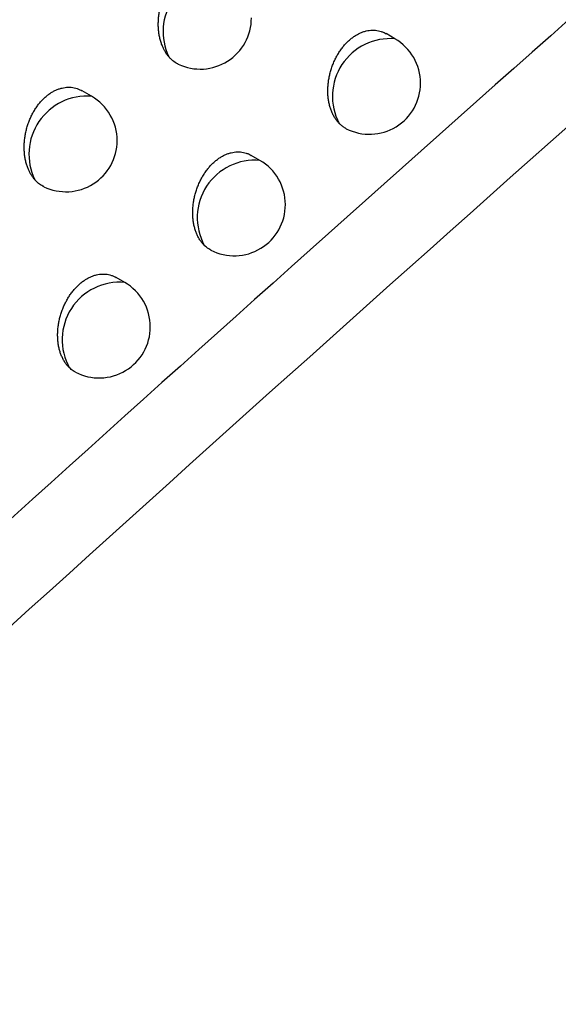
# Model space of a CAD drawing. Header units: millimetres. Extents: x -3.03 to 0.78, y -0.23 to 0.59.
# Tile 92 of 165: x 0.64584 to 0.6511, y -0.06966 to -0.06003. Entities that reach past the tile are written whole.
import ezdxf

# ---------------------------------------------------------------- set-up
doc = ezdxf.new("R2010")
doc.units = ezdxf.units.MM

msp = doc.modelspace()

# ---------------------------------------------------------------- linework, layer by layer
at = {"color": 7, "linetype": 'Continuous', "lineweight": 25}
for p, q in [((0.649509, -0.060219), (0.649422, -0.060168)), ((0.646544, -0.060781), (0.646452, -0.060727)), ((0.648188, -0.061407), (0.648103, -0.061358)), ((0.646868, -0.062601), (0.646784, -0.062552))]:
    msp.add_line(p, q, dxfattribs=at)
at = {"color": 9, "linetype": 'Continuous', "lineweight": 25}
for centre, radius, start, end in [((0.647812, -0.06015), 0.0005693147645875, 85.655434, 205.489369), ((0.649462, -0.060782), 0.0005645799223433, 85.193366, 207.917703), ((0.6465, -0.061347), 0.0005682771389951, 85.562567, 206.083224), ((0.64814, -0.061968), 0.0005631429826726, 85.058625, 208.625572), ((0.646818, -0.06316), 0.0005615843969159, 84.91069, 209.366717)]:
    msp.add_arc(centre, radius, start, end, dxfattribs=at)
at = {"color": 7, "linetype": 'Continuous', "lineweight": 25}
for centre, radius, start, end in [((0.647606, -0.060015), 0.0005, 244.635335, 0), ((0.649259, -0.060652), 0.0005, 360, 60.002688), ((0.649259, -0.060652), 0.0005, 243.075303, 360), ((0.646294, -0.061214), 0.0005000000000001, 0, 60.002688), ((0.646294, -0.061214), 0.0005000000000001, 244.226083, 0), ((0.647938, -0.06184), 0.0005000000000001, 0, 60.002688), ((0.647938, -0.06184), 0.0005000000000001, 242.708519, 0), ((0.646618, -0.063034), 0.0005, 0, 60.002688), ((0.646618, -0.063034), 0.0005, 242.35172, 0)]:
    msp.add_arc(centre, radius, start, end, dxfattribs=at)
for points, knots in [([(0.6271439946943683, -0.0917487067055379), (0.6316310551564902, -0.0876248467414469), (0.6361454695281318, -0.0835898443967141), (0.6452161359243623, -0.0757101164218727), (0.6497732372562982, -0.0718638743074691), (0.658931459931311, -0.0643594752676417), (0.6635344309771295, -0.0606997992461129), (0.6727653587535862, -0.0535813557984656), (0.6773951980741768, -0.050121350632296), (0.686684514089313, -0.0434014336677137), (0.6913459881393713, -0.0401383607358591), (0.7006731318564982, -0.0338275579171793), (0.705341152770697, -0.0307784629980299), (0.7193586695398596, -0.0219494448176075), (0.7287202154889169, -0.0164844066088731), (0.7381033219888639, -0.01145338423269)], [0, 0, 0, 0, 0.125, 0.125, 0.2500000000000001, 0.2500000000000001, 0.3750000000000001, 0.3750000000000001, 0.5000000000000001, 0.5000000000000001, 0.6250000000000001, 0.6250000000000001, 0.7500000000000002, 0.7500000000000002, 1, 1, 1, 1]), ([(0.7384158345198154, -0.016872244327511), (0.7306109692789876, -0.0210813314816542), (0.722802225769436, -0.0255984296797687), (0.7048443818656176, -0.0366910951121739), (0.6947047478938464, -0.0434752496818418), (0.6745479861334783, -0.0580056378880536), (0.6645308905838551, -0.0657518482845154), (0.6465682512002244, -0.0805993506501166), (0.6385888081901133, -0.0875460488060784), (0.630694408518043, -0.0947725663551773)], [3.109241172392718, 3.109241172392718, 3.109241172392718, 3.109241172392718, 3.17595934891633, 3.17595934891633, 3.2629390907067, 3.2629390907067, 3.349918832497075, 3.349918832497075, 3.420469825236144, 3.420469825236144, 3.420469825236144, 3.420469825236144]), ([(0.6371761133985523, -0.063695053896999), (0.6376279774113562, -0.0633393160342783), (0.6403604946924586, -0.061188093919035), (0.645116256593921, -0.0576016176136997), (0.6514757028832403, -0.0530531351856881), (0.6555662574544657, -0.0503472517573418), (0.6576124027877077, -0.0489937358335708)], [0, 0, 0, 0, 0.0673373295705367, 0.4072030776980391, 0.7034757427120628, 0.9999999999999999, 0.9999999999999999, 0.9999999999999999, 0.9999999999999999]), ([(0.6481168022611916, -0.0569150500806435), (0.6478830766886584, -0.0570810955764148), (0.6474140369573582, -0.0574143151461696), (0.6462427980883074, -0.0582533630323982), (0.6445866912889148, -0.0594547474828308), (0.6424330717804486, -0.061048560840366), (0.6402297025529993, -0.0627087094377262), (0.6387481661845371, -0.0638528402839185), (0.637998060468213, -0.0644321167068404)], [0, 0, 0, 0, 0.0688124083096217, 0.1380925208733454, 0.3452698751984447, 0.5579613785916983, 0.7761946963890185, 1, 1, 1, 1]), ([(0.6472985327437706, -0.0603946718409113), (0.6472928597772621, -0.0603877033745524), (0.6472814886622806, -0.0603737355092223), (0.6472660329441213, -0.060350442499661), (0.6472518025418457, -0.0603254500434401), (0.6472380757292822, -0.0602967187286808), (0.6472253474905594, -0.0602640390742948), (0.6472141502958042, -0.0602269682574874), (0.6472054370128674, -0.0601877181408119), (0.6471994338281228, -0.0601469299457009), (0.6471961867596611, -0.0601050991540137), (0.647195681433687, -0.0600623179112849), (0.6471980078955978, -0.0600184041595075), (0.647203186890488, -0.0599744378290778), (0.6472110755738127, -0.0599309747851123), (0.6472215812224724, -0.0598881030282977), (0.6472349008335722, -0.0598453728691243), (0.6472506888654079, -0.0598041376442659), (0.6472686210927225, -0.059764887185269), (0.6472885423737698, -0.0597276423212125), (0.6473108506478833, -0.0596918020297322), (0.6473348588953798, -0.0596585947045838), (0.6473601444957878, -0.0596283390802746), (0.6473865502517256, -0.0596009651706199), (0.6474146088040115, -0.0595759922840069), (0.6474435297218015, -0.0595542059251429), (0.6474728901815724, -0.0595357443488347), (0.6475025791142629, -0.0595204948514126), (0.6475330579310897, -0.0595082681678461), (0.6475636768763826, -0.0594993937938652), (0.6475940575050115, -0.0594938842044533), (0.6476241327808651, -0.0594916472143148), (0.647654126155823, -0.0594927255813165), (0.6476836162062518, -0.0594971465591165), (0.6477122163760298, -0.0595049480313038), (0.6477382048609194, -0.0595149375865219), (0.6477540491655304, -0.059523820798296), (0.6477611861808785, -0.059527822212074)], [0, 0, 0, 0, 0.0238750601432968, 0.0478561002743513, 0.0721630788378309, 0.0965802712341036, 0.126442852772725, 0.1565086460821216, 0.1872139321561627, 0.2181399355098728, 0.248311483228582, 0.2786942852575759, 0.3097491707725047, 0.3410391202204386, 0.3709162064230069, 0.401008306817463, 0.4317897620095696, 0.4628143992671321, 0.4918912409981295, 0.5211798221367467, 0.5511472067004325, 0.5813537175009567, 0.609509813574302, 0.6378685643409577, 0.6668717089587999, 0.6960993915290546, 0.7236605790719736, 0.7514144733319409, 0.7797740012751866, 0.8083415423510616, 0.8358880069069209, 0.86362120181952, 0.8919356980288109, 0.9204476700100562, 0.9485405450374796, 0.9768202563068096, 0.9999999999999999, 0.9999999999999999, 0.9999999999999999, 0.9999999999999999]), ([(0.6489631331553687, -0.0610458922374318), (0.6489630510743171, -0.0610458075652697), (0.6489556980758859, -0.0610382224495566), (0.6489416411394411, -0.0610221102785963), (0.6489224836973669, -0.0609951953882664), (0.648905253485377, -0.0609653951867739), (0.6488902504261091, -0.0609330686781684), (0.6488776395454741, -0.0608985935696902), (0.6488674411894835, -0.0608620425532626), (0.648859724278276, -0.060823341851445), (0.6488547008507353, -0.060783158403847), (0.648852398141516, -0.0607419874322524), (0.6488527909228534, -0.060699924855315), (0.6488559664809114, -0.0606567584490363), (0.6488619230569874, -0.060613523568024), (0.6488705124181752, -0.0605707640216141), (0.6488816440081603, -0.060528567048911), (0.6488955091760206, -0.060486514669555), (0.6489117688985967, -0.0604458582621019), (0.6489301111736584, -0.0604070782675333), (0.6489503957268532, -0.060370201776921), (0.6489729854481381, -0.060334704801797), (0.6489972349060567, -0.0603017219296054), (0.6490227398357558, -0.0602715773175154), (0.6490493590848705, -0.0602442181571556), (0.6490775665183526, -0.060219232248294), (0.6491066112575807, -0.0601973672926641), (0.6491360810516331, -0.0601787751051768), (0.6491658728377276, -0.0601633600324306), (0.6491964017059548, -0.0601509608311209), (0.6492270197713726, -0.0601419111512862), (0.6492573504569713, -0.060136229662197), (0.6492873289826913, -0.0601338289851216), (0.649317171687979, -0.0601347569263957), (0.6493464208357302, -0.0601390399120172), (0.6493746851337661, -0.0601467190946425), (0.6493998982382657, -0.0601564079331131), (0.6494150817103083, -0.0601649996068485), (0.649421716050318, -0.0601687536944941)], [0, 0, 0, 0, 0.0003217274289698, 0.0288210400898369, 0.0575123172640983, 0.0868037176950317, 0.1163004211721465, 0.1453588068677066, 0.1746157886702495, 0.2044980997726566, 0.2345963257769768, 0.2638883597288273, 0.2933852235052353, 0.3235326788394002, 0.3539071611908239, 0.3829631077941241, 0.4122267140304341, 0.44215393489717, 0.4723142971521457, 0.5007423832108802, 0.529375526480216, 0.5586638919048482, 0.5881821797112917, 0.6158877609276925, 0.6437913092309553, 0.6723232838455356, 0.7010738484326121, 0.7283120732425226, 0.7557404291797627, 0.7837666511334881, 0.8119984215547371, 0.8392313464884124, 0.8666496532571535, 0.8946464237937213, 0.9228403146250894, 0.9505166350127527, 0.9783784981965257, 1, 1, 1, 1]), ([(0.6473914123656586, -0.0604663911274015), (0.6473884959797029, -0.0604651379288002), (0.6473776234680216, -0.0604604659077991), (0.6473522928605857, -0.0604448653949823), (0.6473237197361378, -0.0604226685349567), (0.6473048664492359, -0.0604017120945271), (0.6472985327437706, -0.0603946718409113)], [0, 0, 0, 0, 0.0831330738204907, 0.3099265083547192, 0.7681718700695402, 1, 1, 1, 1]), ([(0.6459900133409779, -0.0615970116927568), (0.645983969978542, -0.0615897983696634), (0.6459718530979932, -0.0615753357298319), (0.6459554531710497, -0.06155098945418), (0.645940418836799, -0.0615247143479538), (0.6459263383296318, -0.0614950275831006), (0.6459136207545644, -0.0614618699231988), (0.6459026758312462, -0.0614249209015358), (0.6458942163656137, -0.0613858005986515), (0.6458884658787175, -0.0613451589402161), (0.6458854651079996, -0.0613034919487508), (0.6458851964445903, -0.061260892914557), (0.645887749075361, -0.0612171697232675), (0.6458931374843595, -0.0611733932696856), (0.6459012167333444, -0.0611301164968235), (0.6459118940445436, -0.0610874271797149), (0.6459253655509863, -0.0610448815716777), (0.6459412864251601, -0.0610038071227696), (0.6459593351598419, -0.0609646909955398), (0.645979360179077, -0.0609275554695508), (0.6460017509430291, -0.0608918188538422), (0.6460258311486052, -0.0608586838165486), (0.6460511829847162, -0.0608284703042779), (0.6460776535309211, -0.0608011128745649), (0.6461057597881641, -0.0607761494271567), (0.6461347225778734, -0.0607543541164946), (0.6461641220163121, -0.0607358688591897), (0.6461938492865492, -0.060720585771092), (0.6462243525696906, -0.0607083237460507), (0.6462549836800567, -0.0606994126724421), (0.6462853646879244, -0.0606938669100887), (0.6463154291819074, -0.0606915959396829), (0.6463453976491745, -0.0606926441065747), (0.646374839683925, -0.0606970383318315), (0.6464033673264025, -0.0607048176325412), (0.6464291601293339, -0.0607147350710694), (0.6464448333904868, -0.0607235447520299), (0.6464518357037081, -0.0607274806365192)], [0, 0, 0, 0, 0.0251119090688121, 0.0503491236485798, 0.0759732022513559, 0.1017284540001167, 0.1313867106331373, 0.1612470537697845, 0.1917434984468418, 0.2224595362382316, 0.2524025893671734, 0.2825552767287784, 0.313374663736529, 0.3444271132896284, 0.3740864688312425, 0.4039589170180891, 0.4345139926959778, 0.4653096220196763, 0.4942123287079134, 0.5233249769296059, 0.5531100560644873, 0.5831317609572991, 0.611167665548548, 0.6394049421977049, 0.6682822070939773, 0.6973823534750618, 0.7248604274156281, 0.7525305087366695, 0.7808040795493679, 0.8092849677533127, 0.8367539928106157, 0.8644094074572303, 0.8926454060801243, 0.9210787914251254, 0.9490689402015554, 0.9772456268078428, 1, 1, 1, 1]), ([(0.6490330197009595, -0.0610973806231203), (0.6490270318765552, -0.0610943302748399), (0.6490113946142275, -0.0610863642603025), (0.6489877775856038, -0.0610694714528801), (0.6489713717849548, -0.0610537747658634), (0.6489631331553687, -0.0610458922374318)], [0, 0, 0, 0, 0.2360093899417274, 0.6163408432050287, 0.9999999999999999, 0.9999999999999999, 0.9999999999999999, 0.9999999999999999]), ([(0.6476456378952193, -0.062238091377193), (0.6476439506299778, -0.0622363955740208), (0.6476349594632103, -0.062227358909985), (0.6476195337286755, -0.0622094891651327), (0.6476005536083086, -0.0621826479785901), (0.6475835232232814, -0.0621529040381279), (0.647568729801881, -0.0621206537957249), (0.6475563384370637, -0.062086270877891), (0.6475463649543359, -0.0620498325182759), (0.6475388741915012, -0.0620112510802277), (0.647534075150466, -0.0619712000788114), (0.6475319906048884, -0.0619301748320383), (0.6475325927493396, -0.0618882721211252), (0.6475359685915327, -0.0618452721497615), (0.6475421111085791, -0.0618022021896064), (0.6475508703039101, -0.0617596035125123), (0.6475621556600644, -0.0617175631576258), (0.6475761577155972, -0.061675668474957), (0.6475925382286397, -0.0616351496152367), (0.6476109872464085, -0.0615964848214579), (0.6476313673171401, -0.0615597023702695), (0.6476540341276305, -0.0615242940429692), (0.6476783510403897, -0.0614913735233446), (0.6477039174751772, -0.0614612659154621), (0.6477305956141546, -0.0614339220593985), (0.647758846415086, -0.0614089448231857), (0.6477879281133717, -0.0613870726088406), (0.6478174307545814, -0.0613684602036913), (0.6478472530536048, -0.0613530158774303), (0.6478777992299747, -0.061340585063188), (0.6479084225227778, -0.0613315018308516), (0.6479387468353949, -0.061325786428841), (0.6479687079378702, -0.0613233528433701), (0.6479985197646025, -0.0613242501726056), (0.64802771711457, -0.0613285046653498), (0.6480559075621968, -0.0613361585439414), (0.648080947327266, -0.0613457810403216), (0.6480959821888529, -0.0613543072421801), (0.6481025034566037, -0.0613580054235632)], [0, 0, 0, 0, 0.0065431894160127, 0.0348676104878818, 0.0633831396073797, 0.0924964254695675, 0.1218143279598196, 0.1506626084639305, 0.1797082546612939, 0.2093754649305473, 0.2392573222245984, 0.2683208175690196, 0.2975875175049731, 0.3274994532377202, 0.3576364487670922, 0.3864735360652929, 0.4155164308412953, 0.4452165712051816, 0.4751474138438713, 0.5033921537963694, 0.5318402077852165, 0.5609374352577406, 0.5902622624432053, 0.6178281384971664, 0.6455906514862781, 0.6739771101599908, 0.702580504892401, 0.7297091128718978, 0.7570269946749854, 0.7849400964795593, 0.8130578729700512, 0.8401853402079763, 0.8674976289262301, 0.8953869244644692, 0.9234729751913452, 0.9510220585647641, 0.9787561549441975, 1, 1, 1, 1]), ([(0.6460770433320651, -0.0616634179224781), (0.64607367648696, -0.0616619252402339), (0.6460630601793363, -0.0616572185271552), (0.6460393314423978, -0.0616423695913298), (0.6460132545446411, -0.0616221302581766), (0.6459958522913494, -0.0616033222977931), (0.6459900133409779, -0.0615970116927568)], [0, 0, 0, 0, 0.1031981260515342, 0.325403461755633, 0.7736536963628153, 1, 1, 1, 1]), ([(0.6477092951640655, -0.0622842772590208), (0.6477026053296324, -0.0622807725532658), (0.6476797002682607, -0.0622687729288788), (0.6476597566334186, -0.0622508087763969), (0.6476456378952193, -0.062238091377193)], [0, 0, 0, 0, 0.2920679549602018, 1, 1, 1, 1]), ([(0.6463287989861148, -0.0634352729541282), (0.6463254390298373, -0.0634319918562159), (0.6463147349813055, -0.0634215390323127), (0.6462979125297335, -0.0634018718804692), (0.6462791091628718, -0.0633751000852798), (0.6462622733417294, -0.0633454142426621), (0.6462476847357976, -0.0633132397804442), (0.6462355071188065, -0.0632789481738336), (0.6462257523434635, -0.0632426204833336), (0.6462184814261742, -0.063204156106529), (0.6462139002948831, -0.0631642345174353), (0.6462120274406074, -0.0631233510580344), (0.6462128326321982, -0.0630816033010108), (0.6462164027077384, -0.0630387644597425), (0.6462227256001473, -0.0629958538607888), (0.6462316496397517, -0.0629534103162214), (0.6462430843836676, -0.0629115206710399), (0.6462572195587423, -0.0628697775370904), (0.6462737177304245, -0.0628293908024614), (0.6462922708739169, -0.062790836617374), (0.6463127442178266, -0.0627541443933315), (0.6463354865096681, -0.0627188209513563), (0.64635986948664, -0.0626859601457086), (0.6463854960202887, -0.0626558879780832), (0.6464122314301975, -0.0626285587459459), (0.646440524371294, -0.062603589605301), (0.6464696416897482, -0.0625817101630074), (0.6464991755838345, -0.0625630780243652), (0.6465290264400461, -0.0625476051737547), (0.6465595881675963, -0.062535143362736), (0.6465902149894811, -0.0625260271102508), (0.6466205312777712, -0.0625202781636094), (0.6466504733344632, -0.062517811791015), (0.6466802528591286, -0.0625186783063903), (0.6467093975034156, -0.0625229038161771), (0.646737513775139, -0.0625305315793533), (0.6467623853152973, -0.0625400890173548), (0.6467772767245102, -0.0625485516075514), (0.6467836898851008, -0.0625521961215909)], [0, 0, 0, 0, 0.0128767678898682, 0.0410224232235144, 0.0693582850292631, 0.0982893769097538, 0.1274243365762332, 0.1560605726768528, 0.1848929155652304, 0.2143429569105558, 0.2440063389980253, 0.2728406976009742, 0.3018766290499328, 0.3315524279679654, 0.3614513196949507, 0.3900688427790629, 0.4188903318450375, 0.4483627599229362, 0.4780634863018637, 0.5061224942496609, 0.5343830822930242, 0.5632868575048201, 0.5924159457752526, 0.6198374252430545, 0.6474541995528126, 0.6756904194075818, 0.7041419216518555, 0.7311545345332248, 0.7583555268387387, 0.7861489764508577, 0.8141461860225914, 0.8411613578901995, 0.8683607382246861, 0.8961354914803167, 0.9241065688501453, 0.951522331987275, 0.9791225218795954, 0.9999999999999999, 0.9999999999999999, 0.9999999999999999, 0.9999999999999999]), ([(0.6463860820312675, -0.0634761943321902), (0.6463786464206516, -0.0634721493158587), (0.6463582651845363, -0.0634610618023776), (0.646340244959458, -0.0634452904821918), (0.6463287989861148, -0.0634352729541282)], [0, 0, 0, 0, 0.3648262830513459, 1, 1, 1, 1])]:
    msp.add_open_spline(points, degree=3, knots=knots, dxfattribs=at)
for points in [[(0.637147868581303, -0.0738737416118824), (0.6454643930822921, -0.0661085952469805), (0.6538269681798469, -0.0586426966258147), (0.6622207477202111, -0.0514692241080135)], [(0.6599096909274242, -0.0524360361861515), (0.6521695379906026, -0.0590887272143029), (0.6444508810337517, -0.0659956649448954), (0.6367652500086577, -0.0731632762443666)]]:
    msp.add_open_spline(points, degree=3, dxfattribs=at)

doc.saveas('drawing.dxf')
